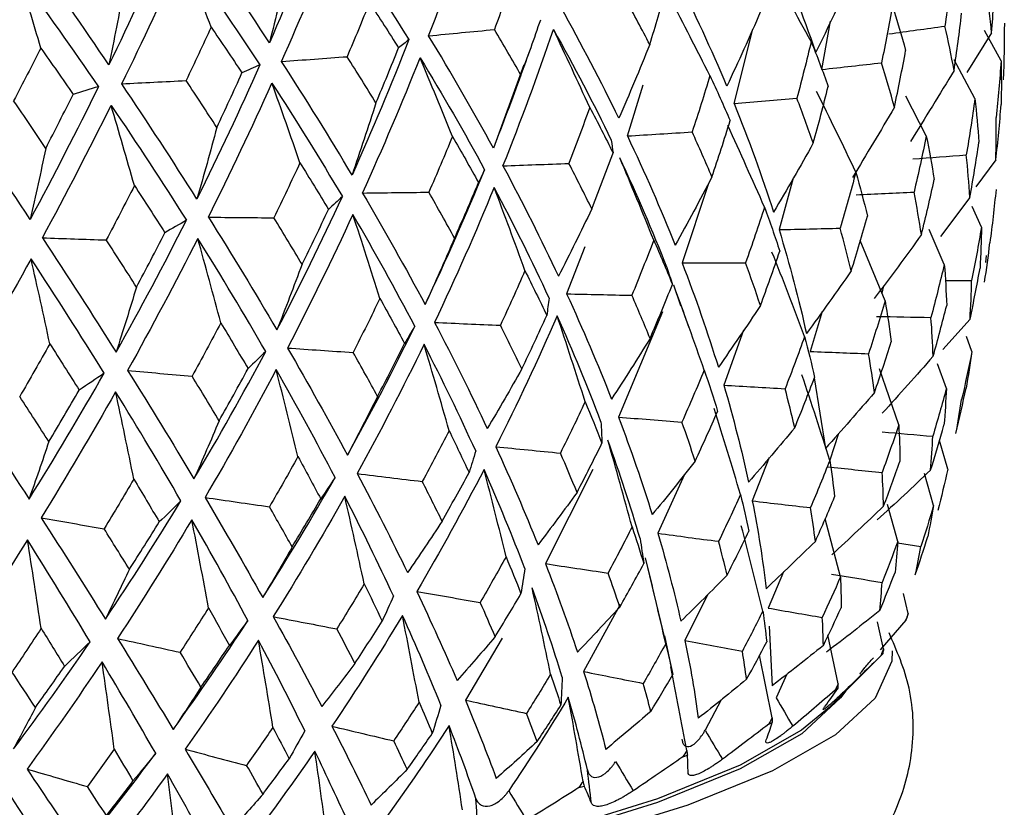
# Model space of a CAD drawing. Header units: millimetres. Extents: x -184 to 64, y -8 to 340.
# Tile 10 of 13: x 6 to 20, y 129 to 140. Entities that reach past the tile are written whole.
import ezdxf

# ---------------------------------------------------------------- set-up
doc = ezdxf.new("R2010")
doc.units = ezdxf.units.MM

msp = doc.modelspace()

# ---------------------------------------------------------------- linework, layer by layer
at = {"color": 7, "linetype": 'Continuous', "lineweight": 25}
for p, q in [((17.094, 139.094), (17.216, 139.758)), ((15.889, 138.624), (16.144, 139.649)), ((19.56, 139.213), (19.33, 139.629)), ((19.429, 139.6), (19.09, 139.052)), ((13.008, 139.152), (13.083, 139.362)), ((19.2, 138.694), (18.915, 139.226)), ((12.995, 139.157), (12.578, 138.013)), ((14.421, 138.18), (14.64, 138.884)), ((18.531, 138.181), (18.252, 138.726)), ((19.488, 137.85), (19.212, 137.479)), ((16.699, 137.597), (16.507, 136.891)), ((15.535, 137.524), (15.173, 136.435)), ((19.131, 137.333), (18.728, 136.794)), ((19.29, 136.926), (19.164, 137.207)), ((18.779, 136.413), (18.572, 136.891)), ((13.838, 136.654), (13.586, 136.007)), ((17.965, 135.91), (17.623, 136.739)), ((19.351, 136.437), (19.361, 136.536)), ((15.154, 135.842), (15.058, 136.129)), ((17.945, 136.117), (17.921, 136.015)), ((18.792, 136.193), (19.155, 136.193)), ((15.273, 135.538), (15.162, 135.845)), ((14.903, 135.759), (14.298, 134.312)), ((17.1, 135.764), (16.935, 135.215)), ((19.133, 135.658), (18.759, 135.241)), ((16.02, 135.508), (15.747, 134.751)), ((19.159, 135.215), (19.084, 135.422)), ((18.808, 134.707), (18.688, 135.044)), ((18.153, 134.205), (17.889, 134.974)), ((16.992, 134.851), (17.146, 133.882)), ((17.325, 134.087), (17.204, 133.721)), ((18.828, 133.595), (18.713, 133.992)), ((16.373, 133.754), (16.139, 133.159)), ((13.948, 133.59), (13.294, 132.296)), ((15.206, 133.523), (14.84, 132.714)), ((18.633, 133.097), (18.508, 133.535)), ((18.139, 132.601), (17.998, 133.11)), ((17.352, 132.114), (17.14, 132.91)), ((18.137, 132.58), (18.456, 132.53)), ((14.942, 131.251), (14.671, 132.376)), ((16.569, 132.182), (16.356, 131.685)), ((15.523, 131.869), (15.213, 131.237)), ((18.281, 131.609), (18.22, 131.887)), ((14.321, 131.732), (13.819, 130.812)), ((17.945, 131.123), (17.863, 131.497)), ((18.252, 131.519), (17.899, 131.109)), ((16.369, 131.436), (16.413, 130.616)), ((12.7, 131.27), (12.193, 130.418)), ((15.003, 130.978), (14.934, 131.305)), ((17.319, 130.643), (17.177, 131.317)), ((15.002, 130.978), (15.046, 130.769)), ((16.412, 130.174), (16.239, 131.036)), ((17.195, 130.319), (17.919, 131.043)), ((16.615, 130.776), (16.467, 130.452)), ((17.277, 130.554), (17.313, 130.576)), ((15.709, 130.421), (15.49, 130.003)), ((16.365, 130.087), (16.414, 130.109)), ((15.185, 129.638), (15.247, 129.659)), ((13.755, 129.215), (13.828, 129.235))]:
    msp.add_line(p, q, dxfattribs=at)
at = {"color": 7, "linetype": 'Continuous', "lineweight": 25, "flags": 128}
for points in [[(18.061, 131.096), (18.056, 130.952), (17.83, 130.444), (17.281, 129.939), (16.418, 129.446), (15.253, 128.971), (13.806, 128.523), (12.099, 128.108), (10.159, 127.733), (8.017, 127.403), (5.707, 127.125), (3.264, 126.903), (0.728, 126.739), (-1.861, 126.637), (-4.464, 126.598)], [(17.423, 130.547), (17.354, 130.449), (16.818, 129.956), (15.974, 129.474), (14.837, 129.01), (13.423, 128.572), (11.756, 128.167), (9.861, 127.8), (7.769, 127.479), (5.512, 127.207), (3.126, 126.99), (0.649, 126.83), (-1.88, 126.73), (-4.422, 126.692)], [(17.195, 130.319), (16.817, 130.005), (15.973, 129.523), (14.836, 129.059), (13.422, 128.621), (11.755, 128.216), (9.86, 127.849), (7.768, 127.528), (5.511, 127.256), (3.125, 127.039), (0.648, 126.879), (-1.881, 126.779), (-4.423, 126.741), (-6.937, 126.765), (-9.384, 126.851), (-11.725, 126.998), (-13.923, 127.203), (-15.943, 127.463), (-17.754, 127.774), (-19.327, 128.131), (-20.637, 128.528), (-21.664, 128.959), (-22.392, 129.418), (-22.497, 129.509)]]:
    msp.add_lwpolyline(points, dxfattribs=at)
at = {"color": 7, "linetype": 'Continuous', "lineweight": 25}
for centre, radius, start, end in [((17.331, 131.891), 0.993, 337.9691, 339.3923), ((16.341, 132.619), 2.23, 314.6917, 315.5215)]:
    msp.add_arc(centre, radius, start, end, dxfattribs=at)
for points in [[(11.688, 139.557), (11.924, 140.166), (12.144, 140.776), (12.347, 141.386)], [(10.241, 141.281), (10.009, 140.673), (9.762, 140.067), (9.499, 139.461)], [(8.122, 140.96), (7.858, 140.358), (7.581, 139.757), (7.292, 139.157)], [(9.499, 139.461), (9.164, 139.975), (8.816, 140.489), (8.453, 141.006)], [(9.666, 139.204), (9.933, 139.808), (10.186, 140.413), (10.424, 141.018)], [(10.424, 141.018), (10.771, 140.513), (11.102, 140.009), (11.415, 139.505)], [(17.013, 139.332), (16.841, 139.831), (16.645, 140.332), (16.426, 140.833)], [(7.292, 139.157), (6.939, 139.678), (6.575, 140.201), (6.2, 140.725)], [(7.468, 138.897), (7.761, 139.495), (8.043, 140.093), (8.314, 140.693)], [(8.314, 140.693), (8.679, 140.181), (9.03, 139.669), (9.367, 139.158)], [(8.696, 139.676), (8.57, 140.017), (8.442, 140.356), (8.314, 140.693)], [(9.752, 140.514), (9.671, 140.16), (9.586, 139.81), (9.499, 139.461)], [(16.949, 139.478), (16.756, 139.829), (16.561, 140.179), (16.362, 140.525)], [(18.885, 140.478), (18.857, 140.216), (18.825, 139.954), (18.789, 139.692)], [(6.045, 140.415), (6.424, 139.895), (6.791, 139.376), (7.146, 138.857)], [(6.354, 139.389), (6.252, 139.733), (6.149, 140.075), (6.045, 140.415)], [(12.859, 140.391), (12.773, 140.142), (12.684, 139.892), (12.592, 139.643)], [(15.79, 138.864), (15.579, 139.367), (15.346, 139.871), (15.092, 140.377)], [(17.508, 140.37), (17.347, 140.022), (17.182, 139.676), (17.013, 139.332)], [(19.429, 139.6), (19.451, 139.861), (19.468, 140.124), (19.481, 140.386)], [(7.496, 140.203), (7.43, 139.852), (7.362, 139.503), (7.292, 139.157)], [(14.729, 139.436), (14.808, 139.692), (14.884, 139.949), (14.957, 140.204)], [(19.429, 139.6), (19.41, 139.802), (19.386, 140.005), (19.357, 140.208)], [(14.729, 139.436), (14.622, 139.643), (14.512, 139.85), (14.4, 140.057)], [(15.556, 139.01), (15.376, 139.366), (15.194, 139.719), (15.009, 140.071)], [(10.874, 140.011), (10.774, 139.764), (10.672, 139.517), (10.567, 139.27)], [(10.874, 140.011), (11.011, 139.804), (11.144, 139.598), (11.274, 139.391)], [(14.304, 138.422), (14.058, 138.929), (13.792, 139.438), (13.505, 139.95)], [(16.253, 139.89), (16.102, 139.545), (15.947, 139.203), (15.79, 138.864)], [(18.064, 139.97), (18.019, 139.709), (17.97, 139.448), (17.916, 139.186)], [(18.064, 139.97), (18.13, 139.766), (18.191, 139.562), (18.248, 139.357)], [(12.957, 139.016), (13.051, 139.27), (13.142, 139.525), (13.229, 139.779)], [(18.914, 139.082), (18.953, 139.343), (18.988, 139.605), (19.018, 139.868)], [(8.696, 139.676), (8.584, 139.431), (8.469, 139.186), (8.353, 138.941)], [(8.696, 139.676), (8.84, 139.466), (8.982, 139.256), (9.121, 139.047)], [(11.688, 139.557), (11.989, 139.586), (12.291, 139.615), (12.592, 139.643)], [(12.957, 139.016), (12.838, 139.225), (12.717, 139.434), (12.592, 139.643)], [(12.71, 137.768), (12.96, 138.392), (13.191, 139.018), (13.404, 139.645)], [(13.404, 139.645), (13.69, 139.136), (13.955, 138.628), (14.2, 138.122)], [(13.903, 138.572), (13.739, 138.932), (13.573, 139.29), (13.404, 139.645)], [(18.018, 139.583), (18.275, 139.619), (18.532, 139.655), (18.789, 139.692)], [(18.914, 139.082), (18.876, 139.285), (18.835, 139.488), (18.789, 139.692)], [(19.605, 139.73), (19.605, 139.47), (19.6, 139.211), (19.591, 138.953)], [(11.415, 139.505), (11.173, 138.881), (10.912, 138.259), (10.635, 137.641)], [(11.415, 139.505), (11.369, 139.467), (11.322, 139.429), (11.274, 139.391)], [(12.578, 138.013), (12.299, 138.524), (12.002, 139.039), (11.688, 139.557)], [(16.949, 139.478), (16.887, 139.218), (16.821, 138.958), (16.752, 138.698)], [(16.949, 139.478), (17.031, 139.273), (17.108, 139.068), (17.182, 138.862)], [(6.354, 139.389), (6.231, 139.147), (6.107, 138.905), (5.981, 138.663)], [(6.354, 139.389), (6.504, 139.176), (6.652, 138.964), (6.799, 138.751)], [(10.963, 138.634), (11.07, 138.887), (11.174, 139.139), (11.274, 139.391)], [(14.729, 139.436), (14.59, 139.096), (14.449, 138.758), (14.304, 138.422)], [(18.093, 138.574), (18.149, 138.835), (18.201, 139.096), (18.248, 139.357)], [(9.666, 139.204), (9.966, 139.226), (10.267, 139.248), (10.567, 139.27)], [(10.635, 137.641), (10.327, 138.159), (10.004, 138.68), (9.666, 139.204)], [(10.963, 138.634), (10.834, 138.846), (10.702, 139.058), (10.567, 139.27)], [(10.78, 137.394), (11.06, 138.012), (11.323, 138.632), (11.57, 139.255)], [(11.57, 139.255), (11.884, 138.739), (12.181, 138.226), (12.458, 137.715)], [(12.015, 138.17), (11.869, 138.534), (11.721, 138.895), (11.57, 139.255)], [(19.56, 139.213), (19.542, 138.953), (19.52, 138.694), (19.493, 138.435)], [(19.56, 139.213), (19.565, 139.012), (19.565, 138.811), (19.562, 138.611)], [(9.367, 139.158), (9.093, 138.54), (8.805, 137.924), (8.502, 137.312)], [(9.367, 139.158), (9.286, 139.121), (9.204, 139.084), (9.121, 139.047)], [(17.094, 139.094), (17.368, 139.124), (17.642, 139.155), (17.916, 139.186)], [(18.093, 138.574), (18.038, 138.777), (17.979, 138.981), (17.916, 139.186)], [(18.914, 139.082), (18.717, 138.753), (18.516, 138.426), (18.313, 138.102)], [(7.468, 138.897), (7.763, 138.912), (8.058, 138.927), (8.353, 138.941)], [(8.775, 138.297), (8.636, 138.512), (8.496, 138.727), (8.353, 138.941)], [(8.775, 138.297), (8.893, 138.547), (9.008, 138.797), (9.121, 139.047)], [(12.957, 139.016), (12.834, 138.679), (12.707, 138.344), (12.578, 138.013)], [(15.556, 139.01), (15.478, 138.751), (15.397, 138.493), (15.312, 138.234)], [(15.556, 139.01), (15.652, 138.803), (15.745, 138.596), (15.834, 138.39)], [(7.146, 138.857), (6.846, 138.245), (6.534, 137.637), (6.209, 137.032)], [(7.146, 138.857), (7.031, 138.822), (6.915, 138.787), (6.799, 138.751)], [(8.502, 137.312), (8.169, 137.837), (7.825, 138.365), (7.468, 138.897)], [(8.659, 137.062), (8.964, 137.674), (9.255, 138.288), (9.533, 138.905)], [(9.533, 138.905), (9.872, 138.383), (10.194, 137.863), (10.501, 137.346)], [(9.918, 137.81), (9.792, 138.177), (9.663, 138.542), (9.533, 138.905)], [(16.977, 138.083), (17.05, 138.342), (17.118, 138.602), (17.182, 138.862)], [(6.423, 138.009), (6.277, 138.227), (6.13, 138.445), (5.981, 138.663)], [(6.423, 138.009), (6.55, 138.257), (6.676, 138.504), (6.799, 138.751)], [(15.889, 138.624), (16.177, 138.649), (16.464, 138.673), (16.752, 138.698)], [(16.977, 138.083), (16.906, 138.287), (16.831, 138.492), (16.752, 138.698)], [(17.563, 137.681), (17.387, 138.052), (17.207, 138.422), (17.024, 138.79)], [(19.2, 138.694), (19.165, 138.434), (19.125, 138.176), (19.082, 137.918)], [(19.2, 138.694), (19.223, 138.493), (19.242, 138.292), (19.256, 138.092)], [(6.209, 137.032), (5.857, 137.563), (5.495, 138.099), (5.123, 138.639)], [(6.377, 136.778), (6.702, 137.382), (7.017, 137.99), (7.321, 138.6)], [(7.321, 138.6), (7.68, 138.071), (8.024, 137.544), (8.356, 137.02)], [(7.642, 137.496), (7.536, 137.866), (7.43, 138.234), (7.321, 138.6)], [(10.963, 138.634), (10.856, 138.301), (10.747, 137.969), (10.635, 137.641)], [(13.903, 138.572), (13.811, 138.315), (13.716, 138.058), (13.617, 137.802)], [(13.903, 138.572), (14.014, 138.363), (14.121, 138.154), (14.224, 137.946)], [(15.889, 138.624), (16.092, 138.123), (16.273, 137.625), (16.432, 137.131)], [(18.093, 138.574), (17.903, 138.249), (17.711, 137.927), (17.515, 137.608)], [(19.488, 137.85), (19.517, 138.103), (19.541, 138.356), (19.562, 138.611)], [(15.584, 137.615), (15.671, 137.872), (15.755, 138.13), (15.834, 138.39)], [(19.488, 137.85), (19.494, 138.044), (19.496, 138.24), (19.493, 138.435)], [(8.775, 138.297), (8.686, 137.966), (8.595, 137.638), (8.502, 137.312)], [(16.307, 137.2), (16.142, 137.576), (15.973, 137.95), (15.801, 138.322)], [(12.015, 138.17), (11.91, 137.915), (11.802, 137.661), (11.69, 137.406)], [(12.015, 138.17), (12.138, 137.959), (12.258, 137.748), (12.374, 137.537)], [(14.2, 138.122), (14.209, 138.063), (14.217, 138.004), (14.224, 137.946)], [(14.421, 138.18), (14.718, 138.198), (15.015, 138.216), (15.312, 138.234)], [(14.421, 138.18), (14.661, 137.675), (14.88, 137.173), (15.078, 136.676)], [(15.584, 137.615), (15.497, 137.82), (15.406, 138.027), (15.312, 138.234)], [(18.531, 138.181), (18.479, 137.922), (18.423, 137.664), (18.363, 137.407)], [(18.531, 138.181), (18.572, 137.979), (18.608, 137.779), (18.64, 137.579)], [(6.423, 138.009), (6.353, 137.681), (6.282, 137.355), (6.209, 137.032)], [(16.977, 138.083), (16.799, 137.762), (16.617, 137.445), (16.432, 137.131)], [(19.131, 137.333), (19.176, 137.586), (19.218, 137.839), (19.256, 138.092)], [(13.932, 137.176), (14.033, 137.432), (14.13, 137.688), (14.224, 137.946)], [(14.964, 136.373), (14.77, 136.872), (14.553, 137.374), (14.315, 137.88)], [(14.783, 136.747), (14.631, 137.126), (14.475, 137.504), (14.315, 137.88)], [(18.346, 137.864), (18.592, 137.881), (18.837, 137.899), (19.082, 137.918)], [(19.131, 137.333), (19.118, 137.527), (19.102, 137.722), (19.082, 137.918)], [(9.918, 137.81), (9.801, 137.558), (9.682, 137.305), (9.56, 137.054)], [(9.918, 137.81), (10.052, 137.596), (10.182, 137.383), (10.31, 137.169)], [(11.639, 135.86), (11.931, 136.473), (12.204, 137.092), (12.458, 137.715)], [(12.458, 137.715), (12.431, 137.655), (12.403, 137.596), (12.374, 137.537)], [(12.71, 137.768), (13.012, 137.779), (13.315, 137.79), (13.617, 137.802)], [(12.71, 137.768), (12.983, 137.258), (13.237, 136.752), (13.473, 136.25)], [(13.932, 137.176), (13.83, 137.384), (13.725, 137.592), (13.617, 137.802)], [(15.584, 137.615), (15.418, 137.299), (15.25, 136.986), (15.078, 136.676)], [(17.563, 137.681), (17.494, 137.423), (17.422, 137.167), (17.347, 136.911)], [(17.563, 137.681), (17.62, 137.478), (17.673, 137.277), (17.723, 137.077)], [(18.465, 136.822), (18.527, 137.074), (18.586, 137.326), (18.64, 137.579)], [(7.642, 137.496), (7.515, 137.247), (7.386, 136.998), (7.255, 136.749)], [(7.642, 137.496), (7.784, 137.28), (7.923, 137.063), (8.061, 136.847)], [(12.589, 137.47), (12.333, 136.848), (12.06, 136.229), (11.769, 135.614)], [(12.044, 136.774), (12.157, 137.027), (12.267, 137.282), (12.374, 137.537)], [(13.344, 135.95), (13.112, 136.453), (12.86, 136.96), (12.589, 137.47)], [(13.012, 136.327), (12.874, 136.709), (12.733, 137.091), (12.589, 137.47)], [(19.491, 137.441), (19.466, 137.196), (19.438, 136.951), (19.406, 136.707)], [(9.602, 135.51), (9.918, 136.117), (10.217, 136.729), (10.501, 137.346)], [(10.501, 137.346), (10.438, 137.287), (10.374, 137.228), (10.31, 137.169)], [(10.78, 137.394), (11.084, 137.398), (11.387, 137.402), (11.69, 137.406)], [(10.78, 137.394), (11.083, 136.877), (11.369, 136.366), (11.639, 135.86)], [(12.044, 136.774), (11.929, 136.984), (11.811, 137.194), (11.69, 137.406)], [(17.569, 137.37), (17.834, 137.382), (18.099, 137.394), (18.363, 137.407)], [(18.465, 136.822), (18.435, 137.016), (18.401, 137.211), (18.363, 137.407)], [(9.947, 136.414), (10.071, 136.665), (10.192, 136.916), (10.31, 137.169)], [(13.932, 137.176), (13.781, 136.865), (13.629, 136.556), (13.473, 136.25)], [(16.307, 137.2), (16.224, 136.944), (16.137, 136.69), (16.047, 136.436)], [(16.307, 137.2), (16.381, 136.997), (16.451, 136.795), (16.517, 136.594)], [(8.659, 137.062), (8.987, 136.539), (9.301, 136.022), (9.602, 135.51)], [(8.659, 137.062), (8.959, 137.059), (9.26, 137.056), (9.56, 137.054)], [(9.947, 136.414), (9.82, 136.626), (9.691, 136.839), (9.56, 137.054)], [(10.646, 137.099), (10.361, 136.482), (10.061, 135.87), (9.747, 135.262)], [(11.496, 135.562), (11.23, 136.07), (10.946, 136.582), (10.646, 137.099)], [(11.018, 135.945), (10.897, 136.331), (10.772, 136.716), (10.646, 137.099)], [(17.5, 136.324), (17.578, 136.574), (17.652, 136.825), (17.723, 137.077)], [(7.39, 135.205), (7.726, 135.805), (8.048, 136.41), (8.356, 137.02)], [(8.356, 137.02), (8.258, 136.963), (8.16, 136.905), (8.061, 136.847)], [(16.507, 136.891), (16.787, 136.897), (17.067, 136.904), (17.347, 136.911)], [(17.5, 136.324), (17.453, 136.519), (17.402, 136.715), (17.347, 136.911)], [(19.29, 136.926), (19.249, 136.681), (19.204, 136.437), (19.155, 136.193)], [(19.29, 136.926), (19.287, 136.737), (19.281, 136.549), (19.271, 136.361)], [(6.377, 136.778), (6.725, 136.248), (7.063, 135.724), (7.39, 135.205)], [(6.377, 136.778), (6.669, 136.768), (6.962, 136.758), (7.255, 136.749)], [(8.513, 136.77), (8.204, 136.16), (7.882, 135.555), (7.548, 134.954)], [(7.67, 136.101), (7.803, 136.348), (7.933, 136.597), (8.061, 136.847)], [(9.447, 135.216), (9.151, 135.729), (8.839, 136.247), (8.513, 136.77)], [(8.83, 135.608), (8.726, 135.997), (8.62, 136.385), (8.513, 136.77)], [(12.044, 136.774), (11.911, 136.466), (11.776, 136.162), (11.639, 135.86)], [(16.507, 136.891), (16.654, 136.409), (16.78, 135.932), (16.883, 135.46)], [(18.465, 136.822), (18.252, 136.526), (18.036, 136.233), (17.817, 135.942)], [(7.67, 136.101), (7.534, 136.316), (7.395, 136.531), (7.255, 136.749)], [(14.783, 136.747), (14.686, 136.493), (14.586, 136.24), (14.483, 135.988)], [(14.783, 136.747), (14.873, 136.542), (14.958, 136.339), (15.04, 136.136)], [(19.333, 136.169), (19.361, 136.348), (19.385, 136.527), (19.406, 136.707)], [(16.251, 135.846), (16.343, 136.094), (16.432, 136.344), (16.517, 136.594)], [(16.859, 135.422), (16.713, 135.811), (16.563, 136.197), (16.409, 136.583)], [(6.22, 136.49), (5.891, 135.887), (5.552, 135.289), (5.204, 134.696)], [(7.226, 134.915), (6.903, 135.435), (6.568, 135.96), (6.22, 136.49)], [(6.478, 135.32), (6.394, 135.711), (6.308, 136.101), (6.22, 136.49)], [(9.947, 136.414), (9.834, 136.11), (9.719, 135.808), (9.602, 135.51)], [(14.964, 136.373), (14.99, 136.294), (15.015, 136.215), (15.04, 136.136)], [(15.173, 136.435), (15.464, 136.435), (15.756, 136.435), (16.047, 136.436)], [(15.173, 136.435), (15.36, 135.95), (15.526, 135.471), (15.672, 134.997)], [(16.251, 135.846), (16.186, 136.042), (16.118, 136.238), (16.047, 136.436)], [(18.779, 136.413), (18.722, 136.169), (18.661, 135.926), (18.596, 135.684)], [(18.779, 136.413), (18.794, 136.224), (18.805, 136.036), (18.812, 135.849)], [(19.133, 135.658), (19.183, 135.892), (19.229, 136.126), (19.271, 136.361)], [(13.012, 136.327), (12.903, 136.075), (12.79, 135.824), (12.675, 135.575)], [(13.012, 136.327), (13.115, 136.12), (13.215, 135.915), (13.312, 135.71)], [(17.5, 136.324), (17.297, 136.033), (17.091, 135.745), (16.883, 135.46)], [(7.67, 136.101), (7.579, 135.799), (7.485, 135.501), (7.39, 135.205)], [(14.733, 135.395), (14.839, 135.641), (14.941, 135.888), (15.04, 136.136)], [(15.478, 134.958), (15.341, 135.35), (15.201, 135.74), (15.058, 136.129)], [(19.133, 135.658), (19.144, 135.836), (19.151, 136.014), (19.155, 136.193)], [(13.344, 135.95), (13.334, 135.87), (13.323, 135.79), (13.312, 135.71)], [(13.586, 136.007), (13.81, 135.519), (14.016, 135.036), (14.203, 134.56)], [(13.586, 136.007), (13.885, 136.001), (14.184, 135.994), (14.483, 135.988)], [(14.733, 135.395), (14.653, 135.592), (14.569, 135.789), (14.483, 135.988)], [(11.018, 135.945), (10.898, 135.696), (10.775, 135.448), (10.65, 135.201)], [(11.018, 135.945), (11.134, 135.737), (11.247, 135.529), (11.357, 135.323)], [(16.251, 135.846), (16.06, 135.56), (15.868, 135.277), (15.672, 134.997)], [(17.965, 135.91), (17.893, 135.667), (17.817, 135.425), (17.737, 135.184)], [(17.965, 135.91), (17.997, 135.721), (18.025, 135.533), (18.049, 135.345)], [(18.626, 135.149), (18.692, 135.382), (18.754, 135.615), (18.812, 135.849)], [(13.455, 135.704), (13.192, 135.099), (12.91, 134.499), (12.61, 133.905)], [(12.97, 134.976), (13.087, 135.22), (13.201, 135.465), (13.312, 135.71)], [(14.058, 134.248), (13.876, 134.728), (13.676, 135.213), (13.455, 135.704)], [(13.84, 134.524), (13.715, 134.918), (13.587, 135.312), (13.455, 135.704)], [(17.846, 135.697), (18.096, 135.692), (18.346, 135.688), (18.596, 135.684)], [(18.626, 135.149), (18.62, 135.327), (18.61, 135.505), (18.596, 135.684)], [(8.83, 135.608), (8.701, 135.362), (8.569, 135.117), (8.436, 134.873)], [(8.83, 135.608), (8.957, 135.397), (9.082, 135.187), (9.204, 134.979)], [(10.572, 133.787), (10.897, 134.372), (11.205, 134.964), (11.496, 135.562)], [(11.496, 135.562), (11.45, 135.482), (11.404, 135.402), (11.357, 135.323)], [(11.769, 135.614), (12.027, 135.121), (12.269, 134.634), (12.494, 134.154)], [(11.769, 135.614), (12.071, 135.601), (12.373, 135.588), (12.675, 135.575)], [(12.97, 134.976), (12.875, 135.175), (12.776, 135.374), (12.675, 135.575)], [(16.859, 135.422), (16.773, 135.181), (16.683, 134.941), (16.59, 134.702)], [(16.859, 135.422), (16.908, 135.233), (16.953, 135.044), (16.995, 134.857)], [(6.478, 135.32), (6.341, 135.077), (6.203, 134.835), (6.064, 134.594)], [(6.478, 135.32), (6.615, 135.106), (6.749, 134.894), (6.882, 134.683)], [(11.625, 135.314), (11.334, 134.715), (11.028, 134.122), (10.706, 133.534)], [(10.985, 134.596), (11.112, 134.837), (11.236, 135.08), (11.357, 135.323)], [(12.335, 133.846), (12.116, 134.33), (11.879, 134.819), (11.625, 135.314)], [(11.969, 134.125), (11.857, 134.523), (11.742, 134.919), (11.625, 135.314)], [(14.733, 135.395), (14.559, 135.113), (14.382, 134.835), (14.203, 134.56)], [(17.819, 134.65), (17.899, 134.881), (17.976, 135.113), (18.049, 135.345)], [(8.461, 133.462), (8.804, 134.039), (9.133, 134.624), (9.447, 135.216)], [(9.447, 135.216), (9.367, 135.137), (9.286, 135.057), (9.204, 134.979)], [(9.747, 135.262), (10.036, 134.763), (10.311, 134.271), (10.572, 133.787)], [(9.747, 135.262), (10.048, 135.241), (10.349, 135.221), (10.65, 135.201)], [(10.985, 134.596), (10.876, 134.797), (10.764, 134.999), (10.65, 135.201)], [(16.935, 135.215), (17.202, 135.204), (17.47, 135.194), (17.737, 135.184)], [(17.819, 134.65), (17.795, 134.827), (17.768, 135.005), (17.737, 135.184)], [(18.626, 135.149), (18.395, 134.885), (18.162, 134.624), (17.926, 134.365)], [(19.159, 135.215), (19.115, 134.994), (19.068, 134.774), (19.018, 134.554)], [(19.159, 135.215), (19.136, 135.046), (19.108, 134.877), (19.078, 134.708)], [(6.193, 133.184), (6.549, 133.754), (6.894, 134.331), (7.226, 134.915)], [(7.226, 134.915), (7.112, 134.837), (6.997, 134.76), (6.882, 134.683)], [(7.548, 134.954), (7.864, 134.449), (8.168, 133.952), (8.461, 133.462)], [(7.548, 134.954), (7.844, 134.927), (8.14, 134.9), (8.436, 134.873)], [(8.806, 134.261), (8.685, 134.464), (8.562, 134.668), (8.436, 134.873)], [(9.591, 134.965), (9.279, 134.372), (8.952, 133.786), (8.613, 133.207)], [(8.806, 134.261), (8.941, 134.499), (9.074, 134.738), (9.204, 134.979)], [(10.401, 133.482), (10.146, 133.97), (9.876, 134.464), (9.591, 134.965)], [(9.89, 133.768), (9.793, 134.168), (9.693, 134.567), (9.591, 134.965)], [(12.97, 134.976), (12.814, 134.699), (12.655, 134.425), (12.494, 134.154)], [(15.478, 134.958), (15.379, 134.719), (15.277, 134.481), (15.171, 134.244)], [(15.478, 134.958), (15.543, 134.768), (15.604, 134.579), (15.662, 134.39)], [(17.205, 133.716), (17.081, 134.109), (16.954, 134.5), (16.822, 134.891)], [(15.747, 134.751), (15.879, 134.299), (15.993, 133.854), (16.086, 133.415)], [(15.747, 134.751), (16.028, 134.734), (16.309, 134.718), (16.59, 134.702)], [(16.723, 134.166), (16.817, 134.396), (16.907, 134.626), (16.995, 134.857)], [(5.204, 134.696), (5.542, 134.185), (5.872, 133.68), (6.193, 133.184)], [(7.383, 134.661), (7.053, 134.076), (6.711, 133.497), (6.359, 132.926)], [(6.465, 133.974), (6.605, 134.209), (6.744, 134.445), (6.882, 134.683)], [(8.281, 133.161), (7.994, 133.654), (7.695, 134.154), (7.383, 134.661)], [(7.633, 133.458), (7.552, 133.86), (7.469, 134.261), (7.383, 134.661)], [(10.985, 134.596), (10.849, 134.324), (10.711, 134.054), (10.572, 133.787)], [(16.723, 134.166), (16.682, 134.344), (16.637, 134.523), (16.59, 134.702)], [(17.819, 134.65), (17.597, 134.391), (17.373, 134.136), (17.146, 133.882)], [(18.808, 134.707), (18.749, 134.487), (18.687, 134.268), (18.621, 134.049)], [(18.808, 134.707), (18.8, 134.539), (18.789, 134.371), (18.775, 134.203)], [(18.939, 134.085), (18.988, 134.292), (19.035, 134.5), (19.078, 134.708)], [(6.465, 133.974), (6.333, 134.18), (6.199, 134.386), (6.064, 134.594)], [(13.84, 134.524), (13.73, 134.287), (13.616, 134.052), (13.5, 133.817)], [(13.84, 134.524), (13.92, 134.332), (13.997, 134.142), (14.071, 133.952)], [(18.939, 134.085), (18.968, 134.24), (18.994, 134.397), (19.018, 134.554)], [(15.353, 133.706), (15.459, 133.933), (15.562, 134.161), (15.662, 134.39)], [(15.977, 133.246), (15.86, 133.641), (15.74, 134.036), (15.616, 134.43)], [(8.806, 134.261), (8.693, 133.992), (8.578, 133.725), (8.461, 133.462)], [(14.058, 134.248), (14.063, 134.149), (14.067, 134.051), (14.071, 133.952)], [(14.298, 134.312), (14.471, 133.858), (14.626, 133.411), (14.762, 132.97)], [(14.298, 134.312), (14.589, 134.289), (14.88, 134.266), (15.171, 134.244)], [(15.353, 133.706), (15.295, 133.885), (15.235, 134.064), (15.171, 134.244)], [(18.153, 134.205), (18.08, 133.986), (18.004, 133.769), (17.925, 133.551)], [(18.153, 134.205), (18.162, 134.037), (18.167, 133.869), (18.17, 133.702)], [(18.591, 133.582), (18.655, 133.789), (18.717, 133.996), (18.775, 134.203)], [(11.969, 134.125), (11.848, 133.891), (11.726, 133.658), (11.601, 133.426)], [(11.969, 134.125), (12.063, 133.932), (12.154, 133.74), (12.243, 133.549)], [(16.723, 134.166), (16.513, 133.913), (16.301, 133.663), (16.086, 133.415)], [(17.926, 134.109), (18.158, 134.089), (18.39, 134.068), (18.621, 134.049)], [(6.465, 133.974), (6.375, 133.708), (6.285, 133.444), (6.193, 133.184)], [(13.729, 133.275), (13.846, 133.5), (13.96, 133.726), (14.071, 133.952)], [(14.596, 132.641), (14.466, 133.086), (14.318, 133.537), (14.152, 133.994)], [(14.486, 132.802), (14.378, 133.2), (14.266, 133.598), (14.152, 133.994)], [(18.591, 133.582), (18.604, 133.737), (18.614, 133.893), (18.621, 134.049)], [(12.335, 133.846), (12.305, 133.747), (12.274, 133.648), (12.243, 133.549)], [(12.61, 133.905), (12.82, 133.447), (13.014, 132.997), (13.192, 132.554)], [(12.61, 133.905), (12.907, 133.875), (13.204, 133.846), (13.5, 133.817)], [(13.729, 133.275), (13.655, 133.455), (13.579, 133.635), (13.5, 133.817)], [(9.89, 133.768), (9.762, 133.537), (9.631, 133.307), (9.499, 133.078)], [(9.89, 133.768), (9.997, 133.573), (10.102, 133.379), (10.204, 133.186)], [(15.353, 133.706), (15.158, 133.458), (14.961, 133.213), (14.762, 132.97)], [(17.205, 133.716), (17.119, 133.499), (17.031, 133.283), (16.939, 133.067)], [(17.205, 133.716), (17.23, 133.547), (17.252, 133.38), (17.271, 133.213)], [(17.944, 133.086), (18.022, 133.291), (18.097, 133.496), (18.17, 133.702)], [(10.706, 133.534), (10.951, 133.073), (11.182, 132.618), (11.399, 132.172)], [(10.706, 133.534), (11.004, 133.498), (11.302, 133.462), (11.601, 133.426)], [(12.45, 133.59), (12.157, 133.024), (11.848, 132.465), (11.524, 131.912)], [(11.873, 132.88), (11.999, 133.102), (12.122, 133.325), (12.243, 133.549)], [(13.011, 132.229), (12.84, 132.676), (12.653, 133.13), (12.45, 133.59)], [(12.753, 132.391), (12.655, 132.791), (12.554, 133.191), (12.45, 133.59)], [(17.172, 133.627), (17.424, 133.601), (17.675, 133.576), (17.925, 133.551)], [(18.591, 133.582), (18.348, 133.352), (18.104, 133.123), (17.857, 132.897)], [(17.944, 133.086), (17.94, 133.24), (17.934, 133.396), (17.925, 133.551)], [(18.828, 133.595), (18.784, 133.405), (18.739, 133.215), (18.691, 133.025)], [(7.633, 133.458), (7.499, 133.229), (7.363, 133.002), (7.225, 132.776)], [(7.633, 133.458), (7.752, 133.26), (7.868, 133.064), (7.983, 132.869)], [(9.406, 131.83), (9.752, 132.373), (10.084, 132.924), (10.401, 133.482)], [(10.401, 133.482), (10.336, 133.383), (10.27, 133.285), (10.204, 133.186)], [(11.873, 132.88), (11.784, 133.061), (11.693, 133.243), (11.601, 133.426)], [(13.729, 133.275), (13.552, 133.032), (13.373, 132.792), (13.192, 132.554)], [(15.977, 133.246), (15.88, 133.031), (15.779, 132.817), (15.676, 132.603)], [(15.977, 133.246), (16.018, 133.077), (16.056, 132.91), (16.091, 132.743)], [(7.243, 131.532), (7.601, 132.067), (7.947, 132.61), (8.281, 133.161)], [(8.281, 133.161), (8.182, 133.063), (8.083, 132.966), (7.983, 132.869)], [(8.613, 133.207), (8.889, 132.74), (9.153, 132.281), (9.406, 131.83)], [(8.613, 133.207), (8.908, 133.163), (9.203, 133.12), (9.499, 133.078)], [(10.534, 133.224), (10.22, 132.664), (9.893, 132.112), (9.552, 131.567)], [(9.811, 132.526), (9.944, 132.745), (10.075, 132.965), (10.204, 133.186)], [(11.204, 131.851), (10.996, 132.301), (10.772, 132.759), (10.534, 133.224)], [(10.802, 132.018), (10.715, 132.42), (10.626, 132.823), (10.534, 133.224)], [(16.139, 133.159), (16.22, 132.75), (16.283, 132.347), (16.328, 131.951)], [(16.139, 133.159), (16.406, 133.128), (16.672, 133.097), (16.939, 133.067)], [(17.006, 132.602), (17.097, 132.805), (17.186, 133.009), (17.271, 133.213)], [(9.811, 132.526), (9.709, 132.709), (9.605, 132.893), (9.499, 133.078)], [(17.006, 132.602), (16.987, 132.756), (16.964, 132.911), (16.939, 133.067)], [(17.944, 133.086), (17.709, 132.861), (17.471, 132.638), (17.232, 132.418)], [(18.633, 133.097), (18.577, 132.908), (18.517, 132.719), (18.456, 132.53)], [(18.633, 133.097), (18.608, 132.954), (18.581, 132.811), (18.551, 132.668)], [(6.359, 132.926), (6.663, 132.453), (6.958, 131.988), (7.243, 131.532)], [(6.359, 132.926), (6.647, 132.875), (6.936, 132.826), (7.225, 132.776)], [(8.431, 132.9), (8.102, 132.348), (7.761, 131.803), (7.409, 131.266)], [(7.573, 132.218), (7.712, 132.434), (7.848, 132.651), (7.983, 132.869)], [(9.202, 131.513), (8.958, 131.968), (8.701, 132.43), (8.431, 132.9)], [(8.661, 131.688), (8.586, 132.093), (8.51, 132.497), (8.431, 132.9)], [(11.873, 132.88), (11.716, 132.641), (11.558, 132.405), (11.399, 132.172)], [(7.573, 132.218), (7.458, 132.403), (7.342, 132.589), (7.225, 132.776)], [(14.486, 132.802), (14.378, 132.589), (14.268, 132.378), (14.155, 132.167)], [(14.486, 132.802), (14.542, 132.633), (14.596, 132.464), (14.647, 132.297)], [(14.84, 132.714), (14.962, 132.303), (15.067, 131.899), (15.156, 131.503)], [(14.84, 132.714), (15.119, 132.676), (15.398, 132.639), (15.676, 132.603)], [(15.792, 132.137), (15.894, 132.338), (15.994, 132.54), (16.091, 132.743)], [(16.284, 131.643), (16.189, 132.035), (16.09, 132.427), (15.988, 132.818)], [(6.171, 132.623), (5.831, 132.079), (5.481, 131.542), (5.122, 131.014)], [(7.032, 131.22), (6.755, 131.68), (6.468, 132.148), (6.171, 132.623)], [(6.359, 131.406), (6.298, 131.813), (6.236, 132.218), (6.171, 132.623)], [(14.596, 132.641), (14.613, 132.526), (14.63, 132.411), (14.647, 132.297)], [(15.792, 132.137), (15.756, 132.292), (15.717, 132.447), (15.676, 132.603)], [(17.006, 132.602), (16.782, 132.383), (16.556, 132.166), (16.328, 131.951)], [(18.139, 132.601), (18.07, 132.413), (17.998, 132.225), (17.924, 132.038)], [(18.139, 132.601), (18.129, 132.458), (18.117, 132.316), (18.102, 132.175)], [(18.381, 132.14), (18.44, 132.315), (18.497, 132.491), (18.551, 132.668)], [(9.811, 132.526), (9.678, 132.291), (9.543, 132.059), (9.406, 131.83)], [(18.381, 132.14), (18.408, 132.269), (18.433, 132.399), (18.456, 132.53)], [(12.753, 132.391), (12.636, 132.181), (12.518, 131.971), (12.397, 131.763)], [(12.753, 132.391), (12.823, 132.22), (12.892, 132.051), (12.958, 131.883)], [(13.294, 132.296), (13.456, 131.883), (13.602, 131.477), (13.733, 131.079)], [(13.294, 132.296), (13.581, 132.252), (13.868, 132.209), (14.155, 132.167)], [(14.317, 131.699), (14.43, 131.897), (14.539, 132.097), (14.647, 132.297)], [(14.948, 131.194), (14.859, 131.589), (14.767, 131.983), (14.671, 132.376)], [(7.573, 132.218), (7.464, 131.987), (7.354, 131.758), (7.243, 131.532)], [(13.011, 132.229), (12.994, 132.113), (12.976, 131.997), (12.958, 131.883)], [(14.317, 131.699), (14.265, 131.854), (14.211, 132.01), (14.155, 132.167)], [(17.893, 131.651), (17.965, 131.824), (18.034, 131.999), (18.102, 132.175)], [(15.792, 132.137), (15.582, 131.924), (15.37, 131.712), (15.156, 131.503)], [(17.352, 132.114), (17.271, 131.928), (17.188, 131.742), (17.102, 131.556)], [(17.23, 132.152), (17.462, 132.113), (17.693, 132.075), (17.924, 132.038)], [(17.352, 132.114), (17.357, 131.972), (17.36, 131.83), (17.36, 131.689)], [(17.893, 131.651), (17.905, 131.779), (17.916, 131.908), (17.924, 132.038)], [(10.802, 132.018), (10.678, 131.81), (10.553, 131.604), (10.425, 131.398)], [(10.802, 132.018), (10.886, 131.846), (10.969, 131.675), (11.049, 131.505)], [(11.524, 131.912), (11.722, 131.496), (11.907, 131.087), (12.079, 130.687)], [(11.524, 131.912), (11.815, 131.862), (12.105, 131.812), (12.397, 131.763)], [(13.525, 130.734), (13.402, 131.136), (13.264, 131.546), (13.111, 131.962)], [(13.365, 130.775), (13.283, 131.171), (13.199, 131.567), (13.111, 131.962)], [(11.204, 131.851), (11.153, 131.735), (11.102, 131.62), (11.049, 131.505)], [(12.603, 131.292), (12.536, 131.448), (12.467, 131.605), (12.397, 131.763)], [(12.603, 131.292), (12.724, 131.488), (12.842, 131.685), (12.958, 131.883)], [(8.661, 131.688), (8.532, 131.483), (8.402, 131.28), (8.27, 131.077)], [(8.661, 131.688), (8.758, 131.514), (8.853, 131.342), (8.947, 131.17)], [(14.317, 131.699), (14.124, 131.49), (13.929, 131.283), (13.733, 131.079)], [(16.284, 131.643), (16.192, 131.458), (16.098, 131.274), (16.002, 131.091)], [(16.284, 131.643), (16.303, 131.501), (16.321, 131.36), (16.337, 131.219)], [(16.356, 131.685), (16.605, 131.641), (16.853, 131.598), (17.102, 131.556)], [(17.116, 131.17), (17.2, 131.342), (17.281, 131.515), (17.36, 131.689)], [(17.893, 131.651), (17.651, 131.458), (17.407, 131.268), (17.161, 131.079)], [(8.175, 130.016), (8.529, 130.507), (8.872, 131.006), (9.202, 131.513)], [(9.202, 131.513), (9.118, 131.398), (9.033, 131.284), (8.947, 131.17)], [(9.552, 131.567), (9.786, 131.147), (10.007, 130.735), (10.218, 130.331)], [(9.552, 131.567), (9.843, 131.51), (10.134, 131.454), (10.425, 131.398)], [(11.328, 131.582), (11.017, 131.067), (10.694, 130.56), (10.358, 130.06)], [(10.674, 130.923), (10.801, 131.116), (10.926, 131.31), (11.049, 131.505)], [(11.857, 130.347), (11.694, 130.751), (11.518, 131.163), (11.328, 131.582)], [(11.556, 130.389), (11.482, 130.788), (11.406, 131.185), (11.328, 131.582)], [(17.116, 131.17), (17.114, 131.298), (17.109, 131.426), (17.102, 131.556)], [(18.281, 131.609), (18.271, 131.579), (18.262, 131.549), (18.252, 131.519)], [(18.281, 131.609), (18.274, 131.586), (18.268, 131.564), (18.261, 131.541)], [(6.359, 131.406), (6.227, 131.205), (6.094, 131.004), (5.959, 130.805)], [(6.359, 131.406), (6.467, 131.231), (6.574, 131.056), (6.68, 130.883)], [(10.674, 130.923), (10.593, 131.08), (10.51, 131.239), (10.425, 131.398)], [(5.979, 129.747), (6.34, 130.23), (6.691, 130.721), (7.032, 131.22)], [(7.032, 131.22), (6.915, 131.107), (6.798, 130.995), (6.68, 130.883)], [(7.409, 131.266), (7.673, 130.841), (7.929, 130.424), (8.175, 130.016)], [(7.409, 131.266), (7.695, 131.203), (7.982, 131.14), (8.27, 131.077)], [(9.347, 131.242), (9.022, 130.734), (8.686, 130.234), (8.339, 129.742)], [(9.985, 129.996), (9.784, 130.403), (9.571, 130.819), (9.347, 131.242)], [(9.546, 130.044), (9.482, 130.444), (9.416, 130.843), (9.347, 131.242)], [(12.603, 131.292), (12.43, 131.088), (12.255, 130.886), (12.079, 130.687)], [(15.213, 131.237), (15.289, 130.873), (15.35, 130.517), (15.396, 130.168)], [(15.213, 131.237), (15.476, 131.187), (15.739, 131.139), (16.002, 131.091)], [(16.061, 130.705), (16.155, 130.875), (16.247, 131.046), (16.337, 131.219)], [(8.557, 130.597), (8.462, 130.756), (8.366, 130.916), (8.27, 131.077)], [(8.557, 130.597), (8.689, 130.787), (8.819, 130.978), (8.947, 131.17)], [(14.948, 131.194), (14.848, 131.012), (14.745, 130.83), (14.64, 130.649)], [(14.948, 131.194), (14.983, 131.052), (15.015, 130.91), (15.046, 130.769)], [(16.061, 130.705), (16.044, 130.832), (16.024, 130.961), (16.002, 131.091)], [(17.116, 131.17), (16.883, 130.983), (16.649, 130.799), (16.413, 130.616)], [(17.945, 131.123), (17.933, 131.093), (17.921, 131.063), (17.909, 131.033)], [(17.945, 131.123), (17.94, 131.101), (17.936, 131.079), (17.932, 131.056)], [(7.196, 130.946), (6.862, 130.446), (6.518, 129.954), (6.165, 129.47)], [(7.934, 129.687), (7.698, 130.098), (7.452, 130.518), (7.196, 130.946)], [(7.364, 129.744), (7.31, 130.145), (7.254, 130.546), (7.196, 130.946)], [(17.909, 131.033), (17.739, 130.864), (17.566, 130.695), (17.391, 130.527)], [(6.281, 130.318), (6.174, 130.479), (6.067, 130.642), (5.959, 130.805)], [(6.281, 130.318), (6.415, 130.505), (6.549, 130.694), (6.68, 130.883)], [(10.674, 130.923), (10.523, 130.723), (10.371, 130.526), (10.218, 130.331)], [(13.819, 130.812), (13.935, 130.448), (14.036, 130.091), (14.125, 129.741)], [(13.819, 130.812), (14.093, 130.757), (14.366, 130.702), (14.64, 130.649)], [(15.237, 129.725), (15.168, 130.109), (15.095, 130.493), (15.019, 130.877)], [(13.365, 130.775), (13.257, 130.594), (13.146, 130.415), (13.034, 130.236)], [(13.365, 130.775), (13.414, 130.632), (13.461, 130.489), (13.506, 130.348)], [(13.525, 130.734), (13.519, 130.605), (13.513, 130.476), (13.506, 130.348)], [(14.743, 130.262), (14.846, 130.43), (14.947, 130.599), (15.046, 130.769)], [(16.061, 130.705), (15.841, 130.524), (15.619, 130.345), (15.396, 130.168)], [(8.557, 130.597), (8.43, 130.401), (8.303, 130.207), (8.175, 130.016)], [(14.743, 130.262), (14.71, 130.39), (14.676, 130.519), (14.64, 130.649)], [(17.277, 130.554), (17.085, 130.388), (16.891, 130.223), (16.695, 130.059)], [(17.139, 130.334), (17.2, 130.414), (17.258, 130.495), (17.313, 130.576)], [(17.319, 130.643), (17.305, 130.613), (17.291, 130.583), (17.277, 130.554)], [(17.319, 130.643), (17.317, 130.621), (17.315, 130.598), (17.313, 130.576)], [(12.193, 130.418), (12.347, 130.051), (12.489, 129.692), (12.618, 129.341)], [(12.193, 130.418), (12.473, 130.357), (12.754, 130.296), (13.034, 130.236)], [(13.608, 130.457), (13.347, 130.022), (13.074, 129.594), (12.789, 129.172)], [(13.871, 129.459), (13.795, 129.785), (13.707, 130.118), (13.608, 130.457)], [(13.811, 129.301), (13.746, 129.686), (13.679, 130.072), (13.608, 130.457)], [(16.467, 130.452), (16.543, 130.322), (16.619, 130.191), (16.695, 130.059)], [(6.281, 130.318), (6.181, 130.125), (6.08, 129.935), (5.979, 129.747)], [(11.556, 130.389), (11.441, 130.212), (11.325, 130.035), (11.207, 129.858)], [(11.556, 130.389), (11.618, 130.246), (11.679, 130.102), (11.738, 129.96)], [(11.857, 130.347), (11.818, 130.217), (11.778, 130.088), (11.738, 129.96)], [(13.18, 129.847), (13.29, 130.013), (13.399, 130.18), (13.506, 130.348)], [(14.743, 130.262), (14.538, 130.086), (14.332, 129.913), (14.125, 129.741)], [(13.18, 129.847), (13.133, 129.976), (13.084, 130.105), (13.034, 130.236)], [(16.412, 130.174), (16.396, 130.145), (16.38, 130.116), (16.365, 130.087)], [(16.412, 130.174), (16.413, 130.152), (16.413, 130.13), (16.414, 130.109)], [(9.546, 130.044), (9.427, 129.869), (9.307, 129.695), (9.185, 129.521)], [(9.546, 130.044), (9.621, 129.899), (9.695, 129.755), (9.768, 129.611)], [(9.985, 129.996), (9.913, 129.867), (9.841, 129.739), (9.768, 129.611)], [(10.358, 130.06), (10.548, 129.69), (10.728, 129.328), (10.897, 128.975)], [(10.358, 130.06), (10.641, 129.992), (10.924, 129.925), (11.207, 129.858)], [(11.968, 130.068), (11.69, 129.639), (11.401, 129.217), (11.103, 128.802)], [(12.338, 129.065), (12.225, 129.393), (12.102, 129.727), (11.968, 130.068)], [(12.153, 128.907), (12.094, 129.294), (12.033, 129.681), (11.968, 130.068)], [(15.49, 130.003), (15.569, 129.871), (15.648, 129.738), (15.728, 129.605)], [(16.365, 130.087), (16.154, 129.925), (15.942, 129.765), (15.728, 129.605)], [(16.33, 129.871), (16.361, 129.949), (16.389, 130.029), (16.414, 130.109)], [(11.394, 129.467), (11.333, 129.596), (11.271, 129.727), (11.207, 129.858)], [(11.394, 129.467), (11.51, 129.63), (11.625, 129.795), (11.738, 129.96)], [(7.364, 129.744), (7.243, 129.572), (7.12, 129.4), (6.995, 129.23)], [(7.364, 129.744), (7.451, 129.597), (7.537, 129.451), (7.622, 129.306)], [(8.339, 129.742), (8.563, 129.369), (8.778, 129.003), (8.984, 128.646)], [(8.339, 129.742), (8.621, 129.668), (8.903, 129.594), (9.185, 129.521)], [(13.18, 129.847), (12.994, 129.677), (12.807, 129.508), (12.618, 129.341)], [(15.237, 129.725), (15.22, 129.696), (15.202, 129.667), (15.185, 129.638)], [(15.237, 129.725), (15.24, 129.703), (15.244, 129.681), (15.247, 129.659)], [(6.908, 128.361), (7.26, 128.794), (7.601, 129.236), (7.934, 129.687)], [(7.934, 129.687), (7.831, 129.559), (7.727, 129.432), (7.622, 129.306)], [(10.123, 129.715), (9.831, 129.293), (9.531, 128.878), (9.222, 128.469)], [(9.41, 129.126), (9.53, 129.287), (9.649, 129.448), (9.768, 129.611)], [(10.595, 128.705), (10.446, 129.035), (10.289, 129.371), (10.123, 129.715)], [(10.287, 128.55), (10.234, 128.939), (10.18, 129.327), (10.123, 129.715)], [(15.185, 129.638), (14.959, 129.481), (14.731, 129.326), (14.502, 129.171)], [(15.255, 129.424), (15.255, 129.502), (15.252, 129.58), (15.247, 129.659)], [(6.165, 129.47), (6.42, 129.092), (6.667, 128.722), (6.908, 128.361)], [(6.165, 129.47), (6.442, 129.389), (6.718, 129.309), (6.995, 129.23)], [(9.41, 129.126), (9.336, 129.257), (9.261, 129.388), (9.185, 129.521)], [(11.394, 129.467), (11.229, 129.301), (11.063, 129.137), (10.897, 128.975)], [(13.927, 129), (13.909, 129.154), (13.89, 129.307), (13.871, 129.459)], [(14.259, 129.574), (14.34, 129.44), (14.421, 129.306), (14.502, 129.171)], [(8.097, 129.403), (7.797, 128.988), (7.49, 128.579), (7.175, 128.178)], [(8.666, 128.383), (8.483, 128.716), (8.294, 129.056), (8.097, 129.403)], [(8.238, 128.235), (8.193, 128.624), (8.146, 129.013), (8.097, 129.403)], [(7.256, 128.83), (7.17, 128.962), (7.083, 129.095), (6.995, 129.23)], [(7.256, 128.83), (7.379, 128.987), (7.501, 129.146), (7.622, 129.306)], [(13.755, 129.215), (13.516, 129.063), (13.276, 128.913), (13.035, 128.764)], [(13.811, 129.301), (13.792, 129.272), (13.773, 129.244), (13.755, 129.215)], [(13.811, 129.301), (13.816, 129.279), (13.822, 129.257), (13.828, 129.235)], [(13.927, 129), (13.897, 129.078), (13.864, 129.156), (13.828, 129.235)], [(6.577, 128.105), (6.363, 128.441), (6.144, 128.785), (5.919, 129.136)], [(9.41, 129.126), (9.269, 128.964), (9.127, 128.804), (8.984, 128.646)], [(12.367, 128.605), (12.358, 128.759), (12.348, 128.912), (12.338, 129.065)], [(12.789, 129.172), (12.871, 129.036), (12.953, 128.9), (13.035, 128.764)]]:
    msp.add_open_spline(points, degree=3, dxfattribs=at)
for points, knots in [([(-23.463, 130.208), (-23.487, 130.158), (-23.623, 129.874), (-23.678, 129.209), (-23.527, 128.359), (-23.13, 127.625), (-22.593, 127.032), (-21.885, 126.507), (-20.915, 126.007), (-19.627, 125.539), (-18.045, 125.125), (-16.289, 124.782), (-14.385, 124.502), (-12.34, 124.279), (-10.174, 124.113), (-7.909, 124.003), (-5.576, 123.95), (-3.203, 123.955), (-0.824, 124.015), (1.529, 124.132), (3.825, 124.303), (6.033, 124.527), (8.124, 124.801), (10.072, 125.123), (11.856, 125.492), (13.462, 125.909), (14.885, 126.383), (16.082, 126.916), (16.992, 127.492), (17.662, 128.132), (18.12, 128.835), (18.375, 129.675), (18.353, 130.582), (18.127, 131.097), (18.019, 131.344)], [0, 0, 0, 0, 0.004492, 0.025495, 0.047657, 0.069106, 0.091759, 0.118214, 0.15172, 0.192497, 0.232062, 0.269782, 0.306555, 0.342819, 0.37879, 0.414585, 0.450274, 0.485904, 0.521511, 0.557123, 0.592763, 0.628465, 0.664272, 0.700247, 0.736489, 0.773167, 0.810597, 0.84943, 0.885786, 0.911863, 0.934588, 0.955854, 0.978899, 1, 1, 1, 1]), ([(17.619, 130.775), (17.619, 130.776), (17.618, 130.782), (17.679, 130.858), (17.763, 130.954), (17.805, 131.002)], [0, 0, 0, 0, 0.147315, 0.573233, 1, 1, 1, 1]), ([(17.391, 130.527), (17.376, 130.513), (17.347, 130.486), (17.309, 130.45), (17.276, 130.419), (17.235, 130.381), (17.19, 130.342), (17.149, 130.308), (17.123, 130.29), (17.113, 130.288), (17.115, 130.301), (17.131, 130.322), (17.139, 130.334)], [0, 0, 0, 0, 0.069164, 0.135573, 0.196509, 0.250205, 0.377022, 0.499747, 0.622613, 0.749559, 0.864328, 1, 1, 1, 1]), ([(15.171, 129.881), (15.173, 129.87), (15.176, 129.85), (15.188, 129.817), (15.217, 129.777), (15.285, 129.772), (15.372, 129.837), (15.432, 129.911), (15.466, 129.961), (15.482, 129.988), (15.49, 130.003)], [0, 0, 0, 0, 0.068735, 0.126229, 0.251156, 0.500283, 0.7491, 0.874618, 0.931709, 1, 1, 1, 1]), ([(16.695, 130.059), (16.679, 130.046), (16.646, 130.019), (16.601, 129.984), (16.563, 129.953), (16.514, 129.917), (16.457, 129.878), (16.401, 129.845), (16.36, 129.828), (16.334, 129.826), (16.321, 129.839), (16.327, 129.86), (16.33, 129.871)], [0, 0, 0, 0, 0.069164, 0.135573, 0.196509, 0.250205, 0.377022, 0.499747, 0.622613, 0.749559, 0.864328, 1, 1, 1, 1]), ([(15.728, 129.605), (15.71, 129.592), (15.674, 129.566), (15.624, 129.532), (15.579, 129.502), (15.523, 129.467), (15.456, 129.43), (15.386, 129.397), (15.329, 129.381), (15.289, 129.38), (15.261, 129.393), (15.257, 129.413), (15.255, 129.424)], [0, 0, 0, 0, 0.069164, 0.135573, 0.196509, 0.250205, 0.377022, 0.499747, 0.622613, 0.749559, 0.864328, 1, 1, 1, 1]), ([(13.871, 129.459), (13.874, 129.448), (13.88, 129.428), (13.897, 129.395), (13.937, 129.355), (14.023, 129.348), (14.126, 129.411), (14.194, 129.484), (14.232, 129.533), (14.249, 129.56), (14.259, 129.574)], [0, 0, 0, 0, 0.068735, 0.126229, 0.251156, 0.500283, 0.7491, 0.874618, 0.931709, 1, 1, 1, 1]), ([(12.338, 129.065), (12.343, 129.054), (12.351, 129.034), (12.374, 129.001), (12.424, 128.96), (12.526, 128.951), (12.643, 129.012), (12.719, 129.083), (12.76, 129.131), (12.779, 129.158), (12.789, 129.172)], [0, 0, 0, 0, 0.068735, 0.126229, 0.251156, 0.500283, 0.7491, 0.874618, 0.931709, 1, 1, 1, 1]), ([(14.502, 129.171), (14.482, 129.158), (14.444, 129.133), (14.389, 129.1), (14.34, 129.072), (14.276, 129.037), (14.2, 129.002), (14.117, 128.971), (14.046, 128.956), (13.992, 128.955), (13.949, 128.969), (13.935, 128.989), (13.927, 129)], [0, 0, 0, 0, 0.069164, 0.135573, 0.196509, 0.250205, 0.377022, 0.499747, 0.622613, 0.749559, 0.864328, 1, 1, 1, 1])]:
    msp.add_open_spline(points, degree=3, knots=knots, dxfattribs=at)

doc.saveas('drawing.dxf')
